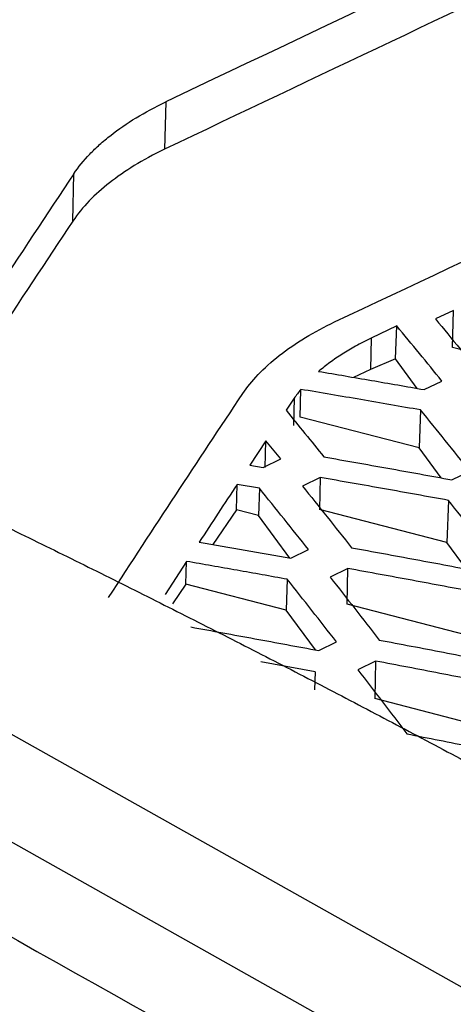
# Model space of a CAD drawing. Header units: millimetres. Extents: x -0.44 to 1.31, y -0.87 to 1.29.
# Tile 98 of 182: x 1.03069 to 1.03872, y -0.47622 to -0.45798. Entities that reach past the tile are written whole.
import ezdxf

# ---------------------------------------------------------------- set-up
doc = ezdxf.new("R2010")
doc.units = ezdxf.units.MM

msp = doc.modelspace()

# ---------------------------------------------------------------- linework, layer by layer
at = {"color": 7, "linetype": 'Continuous', "lineweight": 25}
for p, q in [((1.03339, -0.459501), (1.03337, -0.460378)), ((1.031671, -0.461709), (1.031691, -0.460832)), ((1.055128, -0.485036), (1.016512, -0.463337)), ((1.038719, -0.463365), (1.03839, -0.463522)), ((1.038705, -0.46405), (1.038719, -0.463365)), ((1.037671, -0.463652), (1.037195, -0.463881)), ((1.037647, -0.464262), (1.037671, -0.463652)), ((1.037195, -0.463881), (1.037182, -0.464458)), ((1.041064, -0.46466), (1.038705, -0.46405)), ((1.053113, -0.485899), (1.014477, -0.464189)), ((1.037647, -0.464262), (1.037182, -0.464458)), ((1.038052, -0.464809), (1.037647, -0.464262)), ((1.037182, -0.464458), (1.036868, -0.464605)), ((1.035879, -0.465341), (1.035894, -0.464827)), ((1.038178, -0.464831), (1.038508, -0.464673)), ((1.035771, -0.464991), (1.035622, -0.465215)), ((1.035771, -0.464991), (1.035759, -0.465497)), ((1.038113, -0.465208), (1.038086, -0.465912)), ((1.038086, -0.465912), (1.035879, -0.465341)), ((1.035247, -0.465779), (1.034948, -0.466232)), ((1.035231, -0.466275), (1.035247, -0.465779)), ((1.035522, -0.466116), (1.035247, -0.465779)), ((1.038495, -0.466467), (1.038086, -0.465912)), ((1.035196, -0.466275), (1.035522, -0.466116)), ((1.034948, -0.466232), (1.035196, -0.466275)), ((1.036252, -0.466459), (1.035925, -0.466618)), ((1.036252, -0.466459), (1.036241, -0.467053)), ((1.038694, -0.466502), (1.039025, -0.466342)), ((1.0347, -0.467059), (1.034713, -0.466587)), ((1.035127, -0.466658), (1.034713, -0.466587)), ((1.035127, -0.466658), (1.035108, -0.467164)), ((1.038629, -0.466883), (1.038599, -0.467663)), ((1.0347, -0.467059), (1.034266, -0.467699)), ((1.035108, -0.467164), (1.0347, -0.467059)), ((1.03569, -0.467952), (1.035108, -0.467164)), ((1.038599, -0.467663), (1.036241, -0.467053)), ((1.038962, -0.468155), (1.038599, -0.467663)), ((1.03571, -0.467956), (1.036038, -0.467795)), ((1.033778, -0.468013), (1.033379, -0.468627)), ((1.033766, -0.468435), (1.033778, -0.468013)), ((1.036766, -0.468145), (1.036438, -0.468307)), ((1.036754, -0.468804), (1.036766, -0.468145)), ((1.033766, -0.468435), (1.033517, -0.468802)), ((1.035621, -0.468915), (1.033766, -0.468435)), ((1.035643, -0.468344), (1.035621, -0.468915)), ((1.039112, -0.469414), (1.036754, -0.468804)), ((1.036167, -0.469654), (1.035621, -0.468915)), ((1.036225, -0.469664), (1.036553, -0.469502)), ((1.036157, -0.470057), (1.035155, -0.469873)), ((1.03728, -0.46986), (1.036951, -0.470023)), ((1.03728, -0.46986), (1.037267, -0.470555)), ((1.036157, -0.470057), (1.036145, -0.470389)), ((1.039625, -0.471165), (1.037267, -0.470555))]:
    msp.add_line(p, q, dxfattribs=at)
for points, knots in [([(1.069129, -0.443668), (1.063578, -0.445946), (1.051668, -0.450834), (1.039752, -0.456484), (1.03339, -0.459501)], [0, 0, 0, 0, 0.466029, 1, 1, 1, 1]), ([(1.069109, -0.44455), (1.062786, -0.447153), (1.050874, -0.452056), (1.038959, -0.457721), (1.03337, -0.460378)], [0, 0, 0, 0, 0.5308812, 1, 1, 1, 1]), ([(1.036519, -0.463578), (1.042145, -0.460928), (1.052975, -0.455824), (1.063802, -0.451337), (1.069004, -0.44918)], [0, 0, 0, 0, 0.519453, 1, 1, 1, 1]), ([(1.031985, -0.460469), (1.032014, -0.460439), (1.032072, -0.46038), (1.032166, -0.460293), (1.032265, -0.460207), (1.032336, -0.46015), (1.032372, -0.460122)], [0, 0, 0, 0, 0.250111, 0.499966, 0.749838, 1, 1, 1, 1]), ([(1.03337, -0.460378), (1.032955, -0.460579), (1.032629, -0.460782), (1.032213, -0.461108), (1.031961, -0.461332), (1.031758, -0.461577), (1.031671, -0.461709)], [0, 0, 0, 0, 0.5, 0.5, 0.75, 1, 1, 1, 1]), ([(1.03839, -0.463522), (1.038541, -0.463707), (1.038844, -0.464077), (1.039147, -0.464451), (1.039298, -0.464638)], [0, 0, 0, 0, 0.5002084, 1, 1, 1, 1]), ([(1.038508, -0.464673), (1.038369, -0.464502), (1.03809, -0.46416), (1.037811, -0.463822), (1.037671, -0.463652)], [0, 0, 0, 0, 0.499812, 1, 1, 1, 1]), ([(1.037195, -0.463881), (1.037097, -0.463929), (1.036909, -0.464022), (1.036657, -0.464174), (1.036427, -0.464329), (1.036291, -0.464438), (1.036223, -0.464493)], [0, 0, 0, 0, 0.26074, 0.501832, 0.750282, 1, 1, 1, 1]), ([(1.036223, -0.464493), (1.036549, -0.464549), (1.037201, -0.46466), (1.037853, -0.464774), (1.038178, -0.464831)], [0, 0, 0, 0, 0.50036, 1, 1, 1, 1]), ([(1.038113, -0.465208), (1.037743, -0.465144), (1.037004, -0.465015), (1.036264, -0.464889), (1.035894, -0.464827)], [0, 0, 0, 0, 0.499638, 1, 1, 1, 1]), ([(1.012823, -0.465019), (1.020429, -0.469293), (1.031837, -0.475704), (1.044197, -0.482648), (1.049424, -0.485587), (1.050911, -0.486421), (1.051504, -0.486755), (1.051744, -0.486886), (1.052183, -0.487103), (1.053128, -0.487496), (1.054647, -0.487932), (1.056662, -0.488228), (1.058421, -0.488278), (1.059651, -0.488209), (1.060349, -0.488141), (1.060696, -0.488095), (1.06087, -0.488072)], [0, 0, 0, 0, 0.500896, 0.751343, 0.813955, 0.845261, 0.849174, 0.853076, 0.860837, 0.876269, 0.907267, 0.938113, 0.969085, 0.984477, 0.992213, 1, 1, 1, 1]), ([(1.032331, -0.468684), (1.032757, -0.468029), (1.033166, -0.467404), (1.033985, -0.46616), (1.034394, -0.465542), (1.03482, -0.464904)], [0, 0, 0, 0, 0.5, 0.5, 1, 1, 1, 1]), ([(1.035622, -0.465215), (1.035738, -0.465358), (1.035971, -0.465644), (1.036203, -0.465933), (1.036319, -0.466077)], [0, 0, 0, 0, 0.500313, 1, 1, 1, 1]), ([(1.039025, -0.466342), (1.038873, -0.466152), (1.038569, -0.465772), (1.038265, -0.465396), (1.038113, -0.465208)], [0, 0, 0, 0, 0.49965, 1, 1, 1, 1]), ([(1.036319, -0.466077), (1.036715, -0.466147), (1.037507, -0.466286), (1.038298, -0.46643), (1.038694, -0.466502)], [0, 0, 0, 0, 0.500475, 1, 1, 1, 1]), ([(1.038629, -0.466883), (1.038233, -0.466811), (1.037441, -0.466668), (1.036649, -0.466528), (1.036252, -0.466459)], [0, 0, 0, 0, 0.499498, 1, 1, 1, 1]), ([(1.034713, -0.466587), (1.034597, -0.466764), (1.034363, -0.467119), (1.03413, -0.467475), (1.034013, -0.467654)], [0, 0, 0, 0, 0.500224, 1, 1, 1, 1]), ([(1.036038, -0.467795), (1.035886, -0.467605), (1.035583, -0.467224), (1.035279, -0.466847), (1.035127, -0.466658)], [0, 0, 0, 0, 0.499642, 1, 1, 1, 1]), ([(1.035925, -0.466618), (1.036077, -0.466808), (1.036379, -0.467186), (1.036682, -0.467568), (1.036833, -0.467759)], [0, 0, 0, 0, 0.500385, 1, 1, 1, 1]), ([(1.029293, -0.466818), (1.029711, -0.46702), (1.030546, -0.467423), (1.031799, -0.468038), (1.033051, -0.468662), (1.034304, -0.469295), (1.035556, -0.469936), (1.036808, -0.470586), (1.03806, -0.471245), (1.039312, -0.471913), (1.040564, -0.47259), (1.041815, -0.473275), (1.043066, -0.473969), (1.044317, -0.474672), (1.045568, -0.475384), (1.046818, -0.476104), (1.048068, -0.476834), (1.049319, -0.477572), (1.050569, -0.478318), (1.051818, -0.479074), (1.053068, -0.479838), (1.054317, -0.480611), (1.055566, -0.481394), (1.056815, -0.482184), (1.057647, -0.482718), (1.058064, -0.482985)], [0, 0, 0, 0, 0.043526, 0.08704, 0.130541, 0.174032, 0.217513, 0.260987, 0.304453, 0.347914, 0.39137, 0.434823, 0.478275, 0.521725, 0.565177, 0.60863, 0.652086, 0.695547, 0.739013, 0.782487, 0.825968, 0.869459, 0.91296, 0.956474, 1, 1, 1, 1]), ([(1.039541, -0.468039), (1.039389, -0.467845), (1.039085, -0.467458), (1.038781, -0.467075), (1.038629, -0.466883)], [0, 0, 0, 0, 0.49958, 1, 1, 1, 1]), ([(1.034013, -0.467654), (1.034296, -0.467704), (1.034862, -0.467803), (1.035428, -0.467905), (1.03571, -0.467956)], [0, 0, 0, 0, 0.500644, 1, 1, 1, 1]), ([(1.036833, -0.467759), (1.037229, -0.467832), (1.038021, -0.467977), (1.038813, -0.468126), (1.039208, -0.468201)], [0, 0, 0, 0, 0.500538, 1, 1, 1, 1]), ([(1.035643, -0.468344), (1.035333, -0.468288), (1.034711, -0.468176), (1.034089, -0.468068), (1.033778, -0.468013)], [0, 0, 0, 0, 0.499385, 1, 1, 1, 1]), ([(1.036438, -0.468307), (1.03659, -0.468499), (1.036892, -0.468885), (1.037195, -0.469274), (1.037346, -0.469469)], [0, 0, 0, 0, 0.500438, 1, 1, 1, 1]), ([(1.039144, -0.468586), (1.038748, -0.468512), (1.037955, -0.468362), (1.037163, -0.468218), (1.036766, -0.468145)], [0, 0, 0, 0, 0.4994559, 1, 1, 1, 1]), ([(1.036553, -0.469502), (1.036402, -0.469308), (1.036098, -0.46892), (1.035795, -0.468536), (1.035643, -0.468344)], [0, 0, 0, 0, 0.499569, 1, 1, 1, 1]), ([(1.033854, -0.469228), (1.034249, -0.4693), (1.035039, -0.469443), (1.03583, -0.469591), (1.036225, -0.469664)], [0, 0, 0, 0, 0.500526, 1, 1, 1, 1]), ([(1.037346, -0.469469), (1.037743, -0.469544), (1.038534, -0.469695), (1.039326, -0.46985), (1.039722, -0.469927)], [0, 0, 0, 0, 0.500545, 1, 1, 1, 1]), ([(1.039658, -0.470318), (1.039262, -0.47024), (1.038469, -0.470086), (1.037677, -0.469935), (1.03728, -0.46986)], [0, 0, 0, 0, 0.499452, 1, 1, 1, 1]), ([(1.036951, -0.470023), (1.037103, -0.470219), (1.037406, -0.470612), (1.037708, -0.471009), (1.03786, -0.471207)], [0, 0, 0, 0, 0.500455, 1, 1, 1, 1]), ([(1.03786, -0.471207), (1.038256, -0.471285), (1.039048, -0.471441), (1.039839, -0.471601), (1.040235, -0.471681)], [0, 0, 0, 0, 0.500521, 1, 1, 1, 1])]:
    msp.add_open_spline(points, degree=3, knots=knots, dxfattribs=at)
for points in [[(1.032372, -0.460122), (1.032659, -0.459897), (1.032998, -0.459691), (1.03339, -0.459501)], [(1.031691, -0.460832), (1.031772, -0.460709), (1.031871, -0.460588), (1.031985, -0.460469)], [(1.031691, -0.460832), (1.030686, -0.462339), (1.02968, -0.463871), (1.028675, -0.465428)], [(1.031671, -0.461709), (1.03069, -0.46318), (1.029636, -0.464786), (1.028655, -0.466305)], [(1.03482, -0.464904), (1.034896, -0.46479), (1.035083, -0.464554), (1.035479, -0.464197), (1.035971, -0.463861), (1.036334, -0.463667), (1.036519, -0.463578)], [(1.035894, -0.464827), (1.03585, -0.464881), (1.035808, -0.464936), (1.035771, -0.464991)]]:
    msp.add_open_spline(points, degree=3, dxfattribs=at)

doc.saveas('drawing.dxf')
